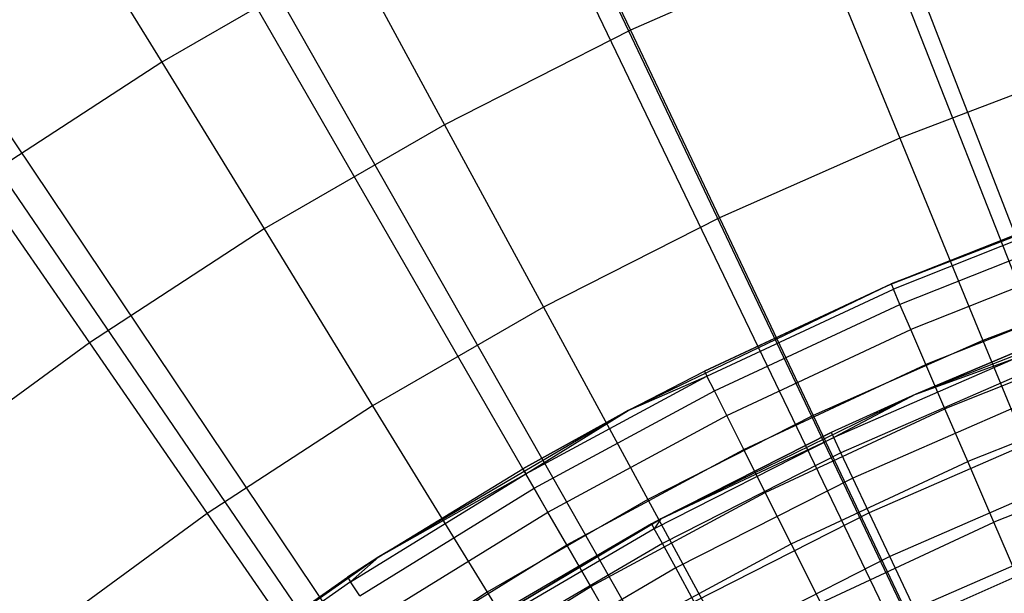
# Model space of a CAD drawing. Extents: x 0.1 to 20.1, y -10 to 10.
# Tile 103 of 127: x 9.073 to 9.517, y 1.329 to 1.588. Entities that reach past the tile are written whole.
import ezdxf

# ---------------------------------------------------------------- set-up
doc = ezdxf.new("R2010")
doc.units = 0
doc.header["$LTSCALE"] = 2.54
doc.layers.get('0').update_dxf_attribs({"linetype": 'CONTINUOUS'})

# ---------------------------------------------------------------- blocks, each defined once
blk = doc.blocks.new('DROPS_COLOR_E_STL')
at = {"color": 0}
for p, q in [((9.77488, 0.83923, 14.69615), (6.48758, 9.32472, 1.7)), ((9.77488, 0.83923, 14.69615), (6.48758, 9.32472, 1.7)), ((6.48227, 9.21783, 1.7), (9.78641, 0.79902, 14.61615)), ((6.48227, 9.21783, 1.7), (9.78641, 0.79902, 14.61615)), ((9.71379, 0.81292, 14.69615), (5.80879, 9.03247, 1.7)), ((9.71379, 0.81292, 14.69615), (5.80879, 9.03247, 1.7)), ((5.80354, 8.9217, 1.7), (9.72757, 0.77335, 14.61615)), ((5.80354, 8.9217, 1.7), (9.72757, 0.77335, 14.61615)), ((9.65481, 0.78218, 14.69615), (5.15344, 8.69089, 1.7)), ((9.65481, 0.78218, 14.69615), (5.15344, 8.69089, 1.7)), ((5.14883, 8.57568, 1.7), (9.67082, 0.74336, 14.61615)), ((5.14883, 8.57568, 1.7), (9.67082, 0.74336, 14.61615)), ((9.59826, 0.74717, 14.69615), (4.52511, 8.30184, 1.7)), ((9.59826, 0.74717, 14.69615), (4.52511, 8.30184, 1.7)), ((4.52181, 8.1817, 1.7), (9.61647, 0.70921, 14.61615)), ((4.52181, 8.1817, 1.7), (9.61647, 0.70921, 14.61615)), ((9.31066, 1.66349, 8.30003), (9.34854, 1.58367, 8.40946)), ((9.31066, 1.66349, 8.30003), (9.34854, 1.58367, 8.40946)), ((9.09358, 1.63985, 8.18634), (9.13689, 1.56929, 8.30003)), ((9.09358, 1.63985, 8.18634), (9.13689, 1.56929, 8.30003)), ((9.22251, 1.61872, 8.30003), (9.13689, 1.56929, 8.30003)), ((9.22251, 1.61872, 8.30003), (9.13689, 1.56929, 8.30003)), ((9.22251, 1.61872, 8.30003), (9.26462, 1.54105, 8.40946)), ((9.22251, 1.61872, 8.30003), (9.26462, 1.54105, 8.40946)), ((9.43463, 1.62172, 8.40946), (9.34854, 1.58367, 8.40946)), ((9.43463, 1.62172, 8.40946), (9.34854, 1.58367, 8.40946)), ((9.43463, 1.62172, 8.40946), (9.47019, 1.53505, 8.51436)), ((9.43463, 1.62172, 8.40946), (9.47019, 1.53505, 8.51436)), ((9.34854, 1.58367, 8.40946), (9.26462, 1.54105, 8.40946)), ((9.34854, 1.58367, 8.40946), (9.26462, 1.54105, 8.40946)), ((9.34854, 1.58367, 8.40946), (9.3887, 1.49903, 8.51436)), ((9.34854, 1.58367, 8.40946), (9.3887, 1.49903, 8.51436)), ((9.13689, 1.56929, 8.30003), (9.05404, 1.51533, 8.30003)), ((9.13689, 1.56929, 8.30003), (9.05404, 1.51533, 8.30003)), ((9.13689, 1.56929, 8.30003), (9.1831, 1.49399, 8.40946)), ((9.13689, 1.56929, 8.30003), (9.1831, 1.49399, 8.40946)), ((9.55349, 1.56665, 8.51436), (9.47019, 1.53505, 8.51436)), ((9.55349, 1.56665, 8.51436), (9.47019, 1.53505, 8.51436)), ((9.26462, 1.54105, 8.40946), (9.1831, 1.49399, 8.40946)), ((9.26462, 1.54105, 8.40946), (9.1831, 1.49399, 8.40946)), ((9.26462, 1.54105, 8.40946), (9.30926, 1.45869, 8.51436)), ((9.26462, 1.54105, 8.40946), (9.30926, 1.45869, 8.51436)), ((9.47019, 1.53505, 8.51436), (9.3887, 1.49903, 8.51436)), ((9.47019, 1.53505, 8.51436), (9.3887, 1.49903, 8.51436)), ((9.47019, 1.53505, 8.51436), (9.50768, 1.44366, 8.61447)), ((9.47019, 1.53505, 8.51436), (9.50768, 1.44366, 8.61447)), ((9.05404, 1.51533, 8.30003), (9.10423, 1.44262, 8.40946)), ((9.05404, 1.51533, 8.30003), (9.10423, 1.44262, 8.40946)), ((9.58698, 1.51552, 9.34871), (9.46516, 1.46867, 9.34871)), ((9.58698, 1.51552, 9.34871), (9.46516, 1.46867, 9.34871)), ((9.58698, 1.51552, 9.34871), (9.46627, 1.46915, 12.94871)), ((9.58698, 1.51552, 9.34871), (9.46627, 1.46915, 12.94871)), ((9.46627, 1.46915, 12.94871), (9.55277, 1.50351, 12.94871)), ((9.46627, 1.46915, 12.94871), (9.55277, 1.50351, 12.94871)), ((9.3887, 1.49903, 8.51436), (9.30926, 1.45869, 8.51436)), ((9.3887, 1.49903, 8.51436), (9.30926, 1.45869, 8.51436)), ((9.3887, 1.49903, 8.51436), (9.43105, 1.40979, 8.61447)), ((9.3887, 1.49903, 8.51436), (9.43105, 1.40979, 8.61447)), ((9.55363, 1.50114, 12.9935), (9.46727, 1.46684, 12.9935)), ((9.55363, 1.50114, 12.9935), (9.46727, 1.46684, 12.9935)), ((9.1831, 1.49399, 8.40946), (9.10423, 1.44262, 8.40946)), ((9.1831, 1.49399, 8.40946), (9.10423, 1.44262, 8.40946)), ((9.1831, 1.49399, 8.40946), (9.2321, 1.41415, 8.51436)), ((9.1831, 1.49399, 8.40946), (9.2321, 1.41415, 8.51436)), ((9.5562, 1.49408, 13.03772), (9.47024, 1.45994, 13.03772)), ((9.5562, 1.49408, 13.03772), (9.47024, 1.45994, 13.03772)), ((9.56044, 1.48242, 13.08083), (9.47516, 1.44853, 13.08083)), ((9.56044, 1.48242, 13.08083), (9.47516, 1.44853, 13.08083)), ((9.58603, 1.47338, 8.61447), (9.50768, 1.44366, 8.61447)), ((9.58603, 1.47338, 8.61447), (9.50768, 1.44366, 8.61447)), ((9.46516, 1.46867, 9.34871), (9.34756, 1.41203, 9.34871)), ((9.46516, 1.46867, 9.34871), (9.34756, 1.41203, 9.34871)), ((9.38192, 1.42981, 12.94871), (9.46627, 1.46915, 12.94871)), ((9.38192, 1.42981, 12.94871), (9.46627, 1.46915, 12.94871)), ((9.46516, 1.46867, 9.34871), (9.38192, 1.42981, 12.94871)), ((9.46516, 1.46867, 9.34871), (9.38192, 1.42981, 12.94871)), ((9.46516, 1.46867, 9.34871), (9.46627, 1.46915, 12.94871)), ((9.46516, 1.46867, 9.34871), (9.46627, 1.46915, 12.94871)), ((9.46627, 1.46915, 12.94871), (9.46727, 1.46684, 12.9935)), ((9.46627, 1.46915, 12.94871), (9.46727, 1.46684, 12.9935)), ((9.38305, 1.42756, 12.9935), (9.46727, 1.46684, 12.9935)), ((9.38305, 1.42756, 12.9935), (9.46727, 1.46684, 12.9935)), ((9.47024, 1.45994, 13.03772), (9.46727, 1.46684, 12.9935)), ((9.47024, 1.45994, 13.03772), (9.46727, 1.46684, 12.9935)), ((9.59672, 1.46602, 9.34871), (9.47737, 1.41945, 9.34871)), ((9.59672, 1.46602, 9.34871), (9.47737, 1.41945, 9.34871)), ((9.56632, 1.46628, 13.12227), (9.48196, 1.43277, 13.12227)), ((9.56632, 1.46628, 13.12227), (9.48196, 1.43277, 13.12227)), ((9.30926, 1.45869, 8.51436), (9.2321, 1.41415, 8.51436)), ((9.30926, 1.45869, 8.51436), (9.2321, 1.41415, 8.51436)), ((9.30926, 1.45869, 8.51436), (9.35634, 1.37185, 8.61447)), ((9.30926, 1.45869, 8.51436), (9.35634, 1.37185, 8.61447)), ((9.38642, 1.42085, 13.03772), (9.47024, 1.45994, 13.03772)), ((9.38642, 1.42085, 13.03772), (9.47024, 1.45994, 13.03772)), ((9.47516, 1.44853, 13.08083), (9.47024, 1.45994, 13.03772)), ((9.47516, 1.44853, 13.08083), (9.47024, 1.45994, 13.03772)), ((9.392, 1.40975, 13.08083), (9.47516, 1.44853, 13.08083)), ((9.392, 1.40975, 13.08083), (9.47516, 1.44853, 13.08083)), ((9.48196, 1.43277, 13.12227), (9.47516, 1.44853, 13.08083)), ((9.48196, 1.43277, 13.12227), (9.47516, 1.44853, 13.08083)), ((9.57374, 1.4459, 13.16153), (9.49056, 1.41285, 13.16153)), ((9.57374, 1.4459, 13.16153), (9.49056, 1.41285, 13.16153)), ((9.10423, 1.44262, 8.40946), (9.02823, 1.38709, 8.40946)), ((9.10423, 1.44262, 8.40946), (9.02823, 1.38709, 8.40946)), ((9.10423, 1.44262, 8.40946), (9.15745, 1.36552, 8.51436)), ((9.10423, 1.44262, 8.40946), (9.15745, 1.36552, 8.51436)), ((9.50768, 1.44366, 8.61447), (9.43105, 1.40979, 8.61447)), ((9.50768, 1.44366, 8.61447), (9.43105, 1.40979, 8.61447)), ((9.50768, 1.44366, 8.61447), (9.54702, 1.34778, 8.70955)), ((9.50768, 1.44366, 8.61447), (9.54702, 1.34778, 8.70955)), ((9.52359, 1.43609, 12.9909), (9.44031, 1.39979, 12.9909)), ((9.52359, 1.43609, 12.9909), (9.44031, 1.39979, 12.9909)), ((9.47737, 1.41945, 9.34871), (9.52264, 1.43846, 12.94871)), ((9.52264, 1.43846, 12.94871), (9.47737, 1.41945, 12.94871)), ((9.47737, 1.41945, 9.34871), (9.52264, 1.43846, 12.94871)), ((9.52264, 1.43846, 12.94871), (9.47737, 1.41945, 12.94871)), ((9.47737, 1.41945, 12.94871), (9.52359, 1.43609, 12.9909)), ((9.47737, 1.41945, 12.94871), (9.52359, 1.43609, 12.9909)), ((9.3997, 1.39441, 13.12227), (9.48196, 1.43277, 13.12227)), ((9.3997, 1.39441, 13.12227), (9.48196, 1.43277, 13.12227)), ((9.49056, 1.41285, 13.16153), (9.48196, 1.43277, 13.12227)), ((9.49056, 1.41285, 13.16153), (9.48196, 1.43277, 13.12227)), ((9.30126, 1.38346, 12.9935), (9.38305, 1.42756, 12.9935)), ((9.30126, 1.38346, 12.9935), (9.38305, 1.42756, 12.9935)), ((9.34756, 1.41203, 9.34871), (9.38192, 1.42981, 12.94871)), ((9.34756, 1.41203, 9.34871), (9.38192, 1.42981, 12.94871)), ((9.34756, 1.41203, 12.94871), (9.38192, 1.42981, 12.94871)), ((9.34756, 1.41203, 12.94871), (9.38192, 1.42981, 12.94871)), ((9.34756, 1.41203, 12.94871), (9.38305, 1.42756, 12.9935)), ((9.34756, 1.41203, 12.94871), (9.38305, 1.42756, 12.9935)), ((9.38192, 1.42981, 12.94871), (9.38305, 1.42756, 12.9935)), ((9.38192, 1.42981, 12.94871), (9.38305, 1.42756, 12.9935)), ((9.38642, 1.42085, 13.03772), (9.38305, 1.42756, 12.9935)), ((9.38642, 1.42085, 13.03772), (9.38305, 1.42756, 12.9935)), ((9.52643, 1.42902, 13.03248), (9.44355, 1.39289, 13.03248)), ((9.52643, 1.42902, 13.03248), (9.44355, 1.39289, 13.03248)), ((9.30501, 1.37696, 13.03772), (9.38642, 1.42085, 13.03772)), ((9.30501, 1.37696, 13.03772), (9.38642, 1.42085, 13.03772)), ((9.47737, 1.41945, 9.34871), (9.36228, 1.36318, 9.34871)), ((9.47737, 1.41945, 9.34871), (9.36228, 1.36318, 9.34871)), ((9.392, 1.40975, 13.08083), (9.38642, 1.42085, 13.03772)), ((9.392, 1.40975, 13.08083), (9.38642, 1.42085, 13.03772)), ((9.47737, 1.41945, 9.34871), (9.43922, 1.40209, 12.94871)), ((9.47737, 1.41945, 9.34871), (9.43922, 1.40209, 12.94871)), ((9.47737, 1.41945, 12.94871), (9.43922, 1.40209, 12.94871)), ((9.47737, 1.41945, 12.94871), (9.43922, 1.40209, 12.94871)), ((9.47737, 1.41945, 12.94871), (9.44031, 1.39979, 12.9909)), ((9.47737, 1.41945, 12.94871), (9.44031, 1.39979, 12.9909)), ((9.47737, 1.41945, 9.34871), (9.47737, 1.41945, 12.94871)), ((9.47737, 1.41945, 9.34871), (9.47737, 1.41945, 12.94871)), ((9.58261, 1.4215, 13.19811), (9.50084, 1.38902, 13.19811)), ((9.58261, 1.4215, 13.19811), (9.50084, 1.38902, 13.19811)), ((9.2321, 1.41415, 8.51436), (9.15745, 1.36552, 8.51436)), ((9.2321, 1.41415, 8.51436), (9.15745, 1.36552, 8.51436)), ((9.2321, 1.41415, 8.51436), (9.28377, 1.32996, 8.61447)), ((9.2321, 1.41415, 8.51436), (9.28377, 1.32996, 8.61447)), ((9.53111, 1.41735, 13.07283), (9.44891, 1.38152, 13.07283)), ((9.53111, 1.41735, 13.07283), (9.44891, 1.38152, 13.07283)), ((9.34756, 1.41203, 9.34871), (9.23497, 1.34601, 9.34871)), ((9.34756, 1.41203, 9.34871), (9.23497, 1.34601, 9.34871)), ((9.34756, 1.41203, 9.34871), (9.3, 1.38564, 12.94871)), ((9.3, 1.38564, 12.94871), (9.34756, 1.41203, 12.94871)), ((9.34756, 1.41203, 9.34871), (9.3, 1.38564, 12.94871)), ((9.3, 1.38564, 12.94871), (9.34756, 1.41203, 12.94871)), ((9.30126, 1.38346, 12.9935), (9.34756, 1.41203, 12.94871)), ((9.30126, 1.38346, 12.9935), (9.34756, 1.41203, 12.94871)), ((9.31122, 1.3662, 13.08083), (9.392, 1.40975, 13.08083)), ((9.31122, 1.3662, 13.08083), (9.392, 1.40975, 13.08083)), ((9.34756, 1.41203, 9.34871), (9.34756, 1.41203, 12.94871)), ((9.34756, 1.41203, 9.34871), (9.34756, 1.41203, 12.94871)), ((9.43105, 1.40979, 8.61447), (9.35634, 1.37185, 8.61447)), ((9.43105, 1.40979, 8.61447), (9.35634, 1.37185, 8.61447)), ((9.3997, 1.39441, 13.12227), (9.392, 1.40975, 13.08083)), ((9.3997, 1.39441, 13.12227), (9.392, 1.40975, 13.08083)), ((9.40944, 1.37502, 13.16153), (9.49056, 1.41285, 13.16153)), ((9.40944, 1.37502, 13.16153), (9.49056, 1.41285, 13.16153)), ((9.43105, 1.40979, 8.61447), (9.47548, 1.31616, 8.70955)), ((9.43105, 1.40979, 8.61447), (9.47548, 1.31616, 8.70955)), ((9.50084, 1.38902, 13.19811), (9.49056, 1.41285, 13.16153)), ((9.50084, 1.38902, 13.19811), (9.49056, 1.41285, 13.16153)), ((9.36228, 1.36318, 9.34871), (9.43922, 1.40209, 12.94871)), ((9.43922, 1.40209, 12.94871), (9.36228, 1.36318, 12.94871)), ((9.36228, 1.36318, 9.34871), (9.43922, 1.40209, 12.94871)), ((9.43922, 1.40209, 12.94871), (9.36228, 1.36318, 12.94871)), ((9.43922, 1.40209, 12.94871), (9.44031, 1.39979, 12.9909)), ((9.43922, 1.40209, 12.94871), (9.44031, 1.39979, 12.9909)), ((9.53758, 1.40125, 13.11137), (9.45631, 1.36583, 13.11137)), ((9.53758, 1.40125, 13.11137), (9.45631, 1.36583, 13.11137)), ((9.44031, 1.39979, 12.9909), (9.35929, 1.35866, 12.9909)), ((9.44031, 1.39979, 12.9909), (9.35929, 1.35866, 12.9909)), ((9.36228, 1.36318, 12.94871), (9.44031, 1.39979, 12.9909)), ((9.36228, 1.36318, 12.94871), (9.44031, 1.39979, 12.9909)), ((9.44355, 1.39289, 13.03248), (9.44031, 1.39979, 12.9909)), ((9.44355, 1.39289, 13.03248), (9.44031, 1.39979, 12.9909)), ((9.31981, 1.35134, 13.12227), (9.3997, 1.39441, 13.12227)), ((9.31981, 1.35134, 13.12227), (9.3997, 1.39441, 13.12227)), ((9.44355, 1.39289, 13.03248), (9.36294, 1.35197, 13.03248)), ((9.44355, 1.39289, 13.03248), (9.36294, 1.35197, 13.03248)), ((9.40944, 1.37502, 13.16153), (9.3997, 1.39441, 13.12227)), ((9.40944, 1.37502, 13.16153), (9.3997, 1.39441, 13.12227)), ((9.44891, 1.38152, 13.07283), (9.44355, 1.39289, 13.03248)), ((9.44891, 1.38152, 13.07283), (9.44355, 1.39289, 13.03248)), ((9.59284, 1.39342, 13.23156), (9.51268, 1.36157, 13.23156)), ((9.59284, 1.39342, 13.23156), (9.51268, 1.36157, 13.23156)), ((9.42109, 1.35183, 13.19811), (9.50084, 1.38902, 13.19811)), ((9.42109, 1.35183, 13.19811), (9.50084, 1.38902, 13.19811)), ((9.51268, 1.36157, 13.23156), (9.50084, 1.38902, 13.19811)), ((9.51268, 1.36157, 13.23156), (9.50084, 1.38902, 13.19811)), ((9.22217, 1.33468, 12.9935), (9.30126, 1.38346, 12.9935)), ((9.22217, 1.33468, 12.9935), (9.30126, 1.38346, 12.9935)), ((9.23497, 1.34601, 9.34871), (9.3, 1.38564, 12.94871)), ((9.23497, 1.34601, 9.34871), (9.3, 1.38564, 12.94871)), ((9.23497, 1.34601, 12.94871), (9.3, 1.38564, 12.94871)), ((9.23497, 1.34601, 12.94871), (9.3, 1.38564, 12.94871)), ((9.23497, 1.34601, 12.94871), (9.30126, 1.38346, 12.9935)), ((9.23497, 1.34601, 12.94871), (9.30126, 1.38346, 12.9935)), ((9.3, 1.38564, 12.94871), (9.30126, 1.38346, 12.9935)), ((9.3, 1.38564, 12.94871), (9.30126, 1.38346, 12.9935)), ((9.30501, 1.37696, 13.03772), (9.30126, 1.38346, 12.9935)), ((9.30501, 1.37696, 13.03772), (9.30126, 1.38346, 12.9935)), ((9.44891, 1.38152, 13.07283), (9.36896, 1.34093, 13.07283)), ((9.44891, 1.38152, 13.07283), (9.36896, 1.34093, 13.07283)), ((9.45631, 1.36583, 13.11137), (9.44891, 1.38152, 13.07283)), ((9.45631, 1.36583, 13.11137), (9.44891, 1.38152, 13.07283)), ((9.54572, 1.38096, 13.14754), (9.46563, 1.34605, 13.14754)), ((9.54572, 1.38096, 13.14754), (9.46563, 1.34605, 13.14754)), ((9.2263, 1.3284, 13.03772), (9.30501, 1.37696, 13.03772)), ((9.2263, 1.3284, 13.03772), (9.30501, 1.37696, 13.03772)), ((9.31122, 1.3662, 13.08083), (9.30501, 1.37696, 13.03772)), ((9.31122, 1.3662, 13.08083), (9.30501, 1.37696, 13.03772)), ((9.33065, 1.33254, 13.16153), (9.40944, 1.37502, 13.16153)), ((9.33065, 1.33254, 13.16153), (9.40944, 1.37502, 13.16153)), ((9.42109, 1.35183, 13.19811), (9.40944, 1.37502, 13.16153)), ((9.42109, 1.35183, 13.19811), (9.40944, 1.37502, 13.16153)), ((9.35634, 1.37185, 8.61447), (9.28377, 1.32996, 8.61447)), ((9.35634, 1.37185, 8.61447), (9.28377, 1.32996, 8.61447)), ((9.35634, 1.37185, 8.61447), (9.40573, 1.28074, 8.70955)), ((9.35634, 1.37185, 8.61447), (9.40573, 1.28074, 8.70955)), ((9.15745, 1.36552, 8.51436), (9.08551, 1.31296, 8.51436)), ((9.15745, 1.36552, 8.51436), (9.08551, 1.31296, 8.51436)), ((9.15745, 1.36552, 8.51436), (9.21356, 1.28423, 8.61447)), ((9.15745, 1.36552, 8.51436), (9.21356, 1.28423, 8.61447)), ((9.23312, 1.31803, 13.08083), (9.31122, 1.3662, 13.08083)), ((9.23312, 1.31803, 13.08083), (9.31122, 1.3662, 13.08083)), ((9.31981, 1.35134, 13.12227), (9.31122, 1.3662, 13.08083)), ((9.31981, 1.35134, 13.12227), (9.31122, 1.3662, 13.08083)), ((9.45631, 1.36583, 13.11137), (9.37726, 1.3257, 13.11137)), ((9.45631, 1.36583, 13.11137), (9.37726, 1.3257, 13.11137)), ((9.46563, 1.34605, 13.14754), (9.45631, 1.36583, 13.11137)), ((9.46563, 1.34605, 13.14754), (9.45631, 1.36583, 13.11137)), ((9.36228, 1.36318, 9.34871), (9.25223, 1.29761, 9.34871)), ((9.25223, 1.29761, 9.34871), (9.36228, 1.36318, 12.94871)), ((9.25223, 1.29761, 9.34871), (9.36228, 1.36318, 12.94871)), ((9.36228, 1.36318, 9.34871), (9.25223, 1.29761, 9.34871)), ((9.25223, 1.29761, 9.34871), (9.35807, 1.3609, 12.94871)), ((9.25223, 1.29761, 9.34871), (9.35807, 1.3609, 12.94871)), ((9.35807, 1.3609, 12.94871), (9.27948, 1.31501, 12.94871)), ((9.35807, 1.3609, 12.94871), (9.27948, 1.31501, 12.94871)), ((9.36228, 1.36318, 12.94871), (9.35807, 1.3609, 12.94871)), ((9.36228, 1.36318, 12.94871), (9.35807, 1.3609, 12.94871)), ((9.35807, 1.3609, 12.94871), (9.35929, 1.35866, 12.9909)), ((9.35807, 1.3609, 12.94871), (9.35929, 1.35866, 12.9909)), ((9.36228, 1.36318, 12.94871), (9.35929, 1.35866, 12.9909)), ((9.36228, 1.36318, 12.94871), (9.35929, 1.35866, 12.9909)), ((9.36228, 1.36318, 9.34871), (9.36228, 1.36318, 12.94871)), ((9.36228, 1.36318, 9.34871), (9.36228, 1.36318, 12.94871)), ((9.4345, 1.32512, 13.23156), (9.51268, 1.36157, 13.23156)), ((9.4345, 1.32512, 13.23156), (9.51268, 1.36157, 13.23156)), ((9.52592, 1.33086, 13.26145), (9.51268, 1.36157, 13.23156)), ((9.52592, 1.33086, 13.26145), (9.51268, 1.36157, 13.23156)), ((9.35929, 1.35866, 12.9909), (9.28083, 1.31285, 12.9909)), ((9.35929, 1.35866, 12.9909), (9.28083, 1.31285, 12.9909)), ((9.36294, 1.35197, 13.03248), (9.35929, 1.35866, 12.9909)), ((9.36294, 1.35197, 13.03248), (9.35929, 1.35866, 12.9909)), ((9.55543, 1.35677, 13.18081), (9.47674, 1.32247, 13.18081)), ((9.55543, 1.35677, 13.18081), (9.47674, 1.32247, 13.18081)), ((9.36294, 1.35197, 13.03248), (9.28487, 1.30638, 13.03248)), ((9.36294, 1.35197, 13.03248), (9.28487, 1.30638, 13.03248)), ((9.34363, 1.31006, 13.19811), (9.42109, 1.35183, 13.19811)), ((9.34363, 1.31006, 13.19811), (9.42109, 1.35183, 13.19811)), ((9.36896, 1.34093, 13.07283), (9.36294, 1.35197, 13.03248)), ((9.36896, 1.34093, 13.07283), (9.36294, 1.35197, 13.03248)), ((9.4345, 1.32512, 13.23156), (9.42109, 1.35183, 13.19811)), ((9.4345, 1.32512, 13.23156), (9.42109, 1.35183, 13.19811)), ((9.24255, 1.30368, 13.12227), (9.31981, 1.35134, 13.12227)), ((9.24255, 1.30368, 13.12227), (9.31981, 1.35134, 13.12227)), ((9.33065, 1.33254, 13.16153), (9.31981, 1.35134, 13.12227)), ((9.33065, 1.33254, 13.16153), (9.31981, 1.35134, 13.12227)), ((9.54702, 1.34778, 8.70955), (9.47548, 1.31616, 8.70955)), ((9.54702, 1.34778, 8.70955), (9.47548, 1.31616, 8.70955)), ((9.23497, 1.34601, 9.34871), (9.12814, 1.27102, 9.34871)), ((9.23497, 1.34601, 9.34871), (9.12814, 1.27102, 9.34871)), ((9.23497, 1.34601, 9.34871), (9.22079, 1.33678, 12.94871)), ((9.22079, 1.33678, 12.94871), (9.23497, 1.34601, 12.94871)), ((9.23497, 1.34601, 9.34871), (9.22079, 1.33678, 12.94871)), ((9.22079, 1.33678, 12.94871), (9.23497, 1.34601, 12.94871)), ((9.22217, 1.33468, 12.9935), (9.23497, 1.34601, 12.94871)), ((9.22217, 1.33468, 12.9935), (9.23497, 1.34601, 12.94871)), ((9.23497, 1.34601, 9.34871), (9.23497, 1.34601, 12.94871)), ((9.23497, 1.34601, 9.34871), (9.23497, 1.34601, 12.94871)), ((9.46563, 1.34605, 13.14754), (9.38773, 1.3065, 13.14754)), ((9.46563, 1.34605, 13.14754), (9.38773, 1.3065, 13.14754)), ((9.47674, 1.32247, 13.18081), (9.46563, 1.34605, 13.14754)), ((9.47674, 1.32247, 13.18081), (9.46563, 1.34605, 13.14754)), ((9.36896, 1.34093, 13.07283), (9.29152, 1.29571, 13.07283)), ((9.36896, 1.34093, 13.07283), (9.29152, 1.29571, 13.07283)), ((9.37726, 1.3257, 13.11137), (9.36896, 1.34093, 13.07283)), ((9.37726, 1.3257, 13.11137), (9.36896, 1.34093, 13.07283)), ((9.14455, 1.2834, 12.94871), (9.22079, 1.33678, 12.94871)), ((9.14455, 1.2834, 12.94871), (9.22079, 1.33678, 12.94871)), ((9.22217, 1.33468, 12.9935), (9.14605, 1.28138, 12.9935)), ((9.22217, 1.33468, 12.9935), (9.14605, 1.28138, 12.9935)), ((9.22079, 1.33678, 12.94871), (9.22217, 1.33468, 12.9935)), ((9.22079, 1.33678, 12.94871), (9.22217, 1.33468, 12.9935)), ((9.2263, 1.3284, 13.03772), (9.22217, 1.33468, 12.9935)), ((9.2263, 1.3284, 13.03772), (9.22217, 1.33468, 12.9935)), ((9.28377, 1.32996, 8.61447), (9.21356, 1.28423, 8.61447)), ((9.28377, 1.32996, 8.61447), (9.21356, 1.28423, 8.61447)), ((9.25448, 1.28556, 13.16153), (9.33065, 1.33254, 13.16153)), ((9.25448, 1.28556, 13.16153), (9.33065, 1.33254, 13.16153)), ((9.28377, 1.32996, 8.61447), (9.33798, 1.24162, 8.70955)), ((9.28377, 1.32996, 8.61447), (9.33798, 1.24162, 8.70955)), ((9.34363, 1.31006, 13.19811), (9.33065, 1.33254, 13.16153)), ((9.34363, 1.31006, 13.19811), (9.33065, 1.33254, 13.16153))]:
    blk.add_line(p, q, dxfattribs=at)

msp = doc.modelspace()

# ---------------------------------------------------------------- block references
at = {"color": 0}
msp.add_blockref('DROPS_COLOR_E_STL', (0, 0), dxfattribs=at)

doc.saveas('drawing.dxf')
